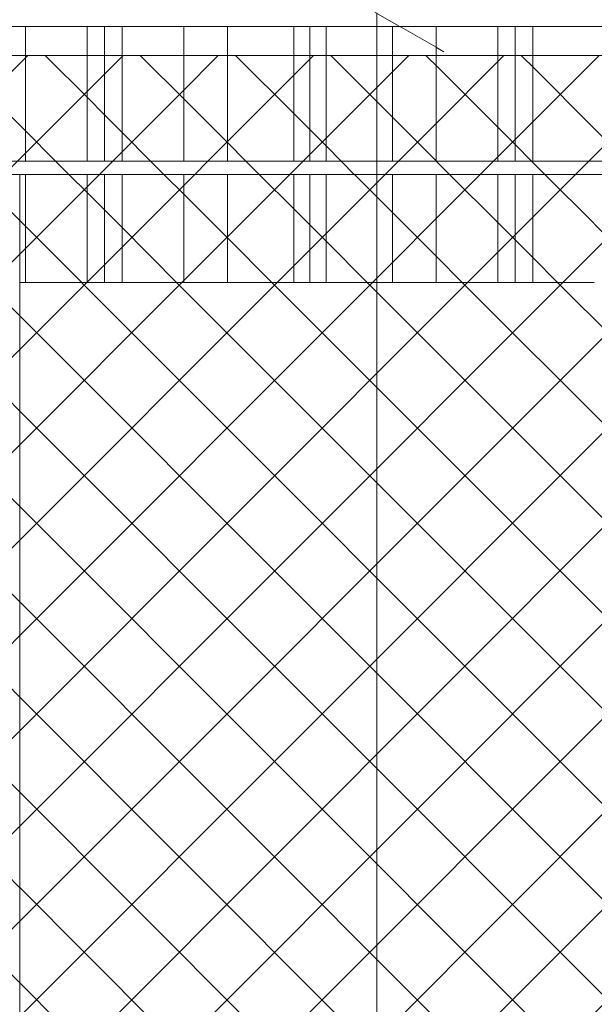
# Model space of a CAD drawing. Header units: millimetres. Extents: x 0 to 1917, y 0 to 847.
# Tile 177 of 230: x 944.52 to 953.06, y 698.38 to 712.99. Entities that reach past the tile are written whole.
import ezdxf

# ---------------------------------------------------------------- set-up
doc = ezdxf.new("R2010")
doc.units = ezdxf.units.MM
doc.header["$MEASUREMENT"] = 0
doc.set_wipeout_variables(frame=1)
doc.linetypes.add('Wipeout_Contour', pattern=[1000, 0, -1000])
for name, color, linetype in [('Cota.2D', 7, 'Continuous'), ('Interior - Mobiliário', 7, 'Continuous'), ('Linha & Trama.2D', 7, 'Continuous'), ('Parede.ARQ', 7, 'Continuous')]:
    doc.layers.add(name, color=color, linetype=linetype)

msp = doc.modelspace()

# ---------------------------------------------------------------- wipeouts: each hides what was drawn before it
at = {"color": 254, "linetype": 'Wipeout_Contour', "lineweight": 0, "ltscale": 4756.859959}
msp.add_wipeout([(953.058, 712.888), (952.143, 712.888), (952.143, 710.888), (953.058, 710.888)], dxfattribs=at).dxf.layer = 'Interior - Mobiliário'
at = {"color": 254, "linetype": 'Wipeout_Contour', "lineweight": 0, "ltscale": 4752.075097}
msp.add_wipeout([(952.143, 710.688), (952.143, 709.088), (953.058, 709.088), (953.058, 710.688)], dxfattribs=at).dxf.layer = 'Interior - Mobiliário'

# ---------------------------------------------------------------- next in the draw order: wipeouts: each hides what was drawn before it
at = {"color": 254, "linetype": 'Wipeout_Contour', "lineweight": 0, "ltscale": 4754.977888}
msp.add_wipeout([(952.143, 712.888), (951.883, 712.888), (951.883, 710.888), (952.143, 710.888)], dxfattribs=at).dxf.layer = 'Interior - Mobiliário'
at = {"color": 254, "linetype": 'Wipeout_Contour', "lineweight": 0, "ltscale": 4750.19113}
msp.add_wipeout([(951.883, 709.088), (952.143, 709.088), (952.143, 710.688), (951.883, 710.688)], dxfattribs=at).dxf.layer = 'Interior - Mobiliário'

# ---------------------------------------------------------------- next in the draw order: wipeouts: each hides what was drawn before it
at = {"color": 254, "linetype": 'Wipeout_Contour', "lineweight": 0, "ltscale": 4754.145038}
msp.add_wipeout([(951.623, 712.888), (951.623, 710.888), (951.883, 710.888), (951.883, 712.888)], dxfattribs=at).dxf.layer = 'Interior - Mobiliário'
at = {"color": 254, "linetype": 'Wipeout_Contour', "lineweight": 0, "ltscale": 4749.357442}
msp.add_wipeout([(951.623, 709.088), (951.883, 709.088), (951.883, 710.688), (951.623, 710.688)], dxfattribs=at).dxf.layer = 'Interior - Mobiliário'

# ---------------------------------------------------------------- next in the draw order: wipeouts: each hides what was drawn before it
at = {"color": 254, "linetype": 'Wipeout_Contour', "lineweight": 0, "ltscale": 4752.263271}
msp.add_wipeout([(950.708, 710.888), (951.623, 710.888), (951.623, 712.888), (950.708, 712.888)], dxfattribs=at).dxf.layer = 'Interior - Mobiliário'
at = {"color": 254, "linetype": 'Wipeout_Contour', "lineweight": 0, "ltscale": 4747.473777}
msp.add_wipeout([(950.708, 710.688), (950.708, 709.088), (951.623, 709.088), (951.623, 710.688)], dxfattribs=at).dxf.layer = 'Interior - Mobiliário'

# ---------------------------------------------------------------- next in the draw order: wipeouts: each hides what was drawn before it
at = {"color": 254, "linetype": 'Wipeout_Contour', "lineweight": 0, "ltscale": 4749.757805}
msp.add_wipeout([(950.708, 712.888), (950.058, 712.888), (950.058, 710.888), (950.708, 710.888)], dxfattribs=at).dxf.layer = 'Interior - Mobiliário'
at = {"color": 254, "linetype": 'Wipeout_Contour', "lineweight": 0, "ltscale": 4744.965781}
msp.add_wipeout([(950.058, 710.688), (950.058, 709.088), (950.708, 709.088), (950.708, 710.688)], dxfattribs=at).dxf.layer = 'Interior - Mobiliário'

# ---------------------------------------------------------------- next in the draw order: wipeouts: each hides what was drawn before it
at = {"color": 254, "linetype": 'Wipeout_Contour', "lineweight": 0, "ltscale": 4747.140968}
msp.add_wipeout([(950.058, 712.888), (949.073, 712.888), (949.073, 710.888), (950.058, 710.888)], dxfattribs=at).dxf.layer = 'Interior - Mobiliário'
at = {"color": 254, "linetype": 'Wipeout_Contour', "lineweight": 0, "ltscale": 4742.346301}
msp.add_wipeout([(949.073, 710.688), (949.073, 709.088), (950.058, 709.088), (950.058, 710.688)], dxfattribs=at).dxf.layer = 'Interior - Mobiliário'

# ---------------------------------------------------------------- next in the draw order: wipeouts: each hides what was drawn before it
at = {"color": 254, "linetype": 'Wipeout_Contour', "lineweight": 0, "ltscale": 4745.181075}
msp.add_wipeout([(948.833, 712.888), (948.833, 710.888), (949.073, 710.888), (949.073, 712.888)], dxfattribs=at).dxf.layer = 'Interior - Mobiliário'
at = {"color": 254, "linetype": 'Wipeout_Contour', "lineweight": 0, "ltscale": 4740.384425}
msp.add_wipeout([(948.833, 709.088), (949.073, 709.088), (949.073, 710.688), (948.833, 710.688)], dxfattribs=at).dxf.layer = 'Interior - Mobiliário'

# ---------------------------------------------------------------- next in the draw order: wipeouts: each hides what was drawn before it
at = {"color": 254, "linetype": 'Wipeout_Contour', "lineweight": 0, "ltscale": 4744.413178}
msp.add_wipeout([(948.593, 712.888), (948.593, 710.888), (948.833, 710.888), (948.833, 712.888)], dxfattribs=at).dxf.layer = 'Interior - Mobiliário'
at = {"color": 254, "linetype": 'Wipeout_Contour', "lineweight": 0, "ltscale": 4739.615751}
msp.add_wipeout([(948.593, 709.088), (948.833, 709.088), (948.833, 710.688), (948.593, 710.688)], dxfattribs=at).dxf.layer = 'Interior - Mobiliário'

# ---------------------------------------------------------------- next in the draw order: wipeouts: each hides what was drawn before it
at = {"color": 254, "linetype": 'Wipeout_Contour', "lineweight": 0, "ltscale": 4742.453592}
msp.add_wipeout([(947.608, 710.888), (948.593, 710.888), (948.593, 712.888), (947.608, 712.888)], dxfattribs=at).dxf.layer = 'Interior - Mobiliário'
at = {"color": 254, "linetype": 'Wipeout_Contour', "lineweight": 0, "ltscale": 4737.654182}
msp.add_wipeout([(947.608, 709.088), (948.593, 709.088), (948.593, 710.688), (947.608, 710.688)], dxfattribs=at).dxf.layer = 'Interior - Mobiliário'

# ---------------------------------------------------------------- next in the draw order: wipeouts: each hides what was drawn before it
at = {"color": 254, "linetype": 'Wipeout_Contour', "lineweight": 0, "ltscale": 4739.839124}
msp.add_wipeout([(946.958, 712.888), (946.958, 710.888), (947.608, 710.888), (947.608, 712.888)], dxfattribs=at).dxf.layer = 'Interior - Mobiliário'
at = {"color": 254, "linetype": 'Wipeout_Contour', "lineweight": 0, "ltscale": 4735.037063}
msp.add_wipeout([(947.608, 710.688), (946.958, 710.688), (946.958, 709.088), (947.608, 709.088)], dxfattribs=at).dxf.layer = 'Interior - Mobiliário'

# ---------------------------------------------------------------- next in the draw order: wipeouts: each hides what was drawn before it
at = {"color": 254, "linetype": 'Wipeout_Contour', "lineweight": 0, "ltscale": 4737.33726}
msp.add_wipeout([(946.043, 710.888), (946.958, 710.888), (946.958, 712.888), (946.043, 712.888)], dxfattribs=at).dxf.layer = 'Interior - Mobiliário'
at = {"color": 254, "linetype": 'Wipeout_Contour', "lineweight": 0, "ltscale": 4732.532661}
msp.add_wipeout([(946.043, 709.088), (946.958, 709.088), (946.958, 710.688), (946.043, 710.688)], dxfattribs=at).dxf.layer = 'Interior - Mobiliário'

# ---------------------------------------------------------------- next in the draw order: wipeouts: each hides what was drawn before it
at = {"color": 254, "linetype": 'Wipeout_Contour', "lineweight": 0, "ltscale": 4735.459537}
msp.add_wipeout([(946.043, 712.888), (945.783, 712.888), (945.783, 710.888), (946.043, 710.888)], dxfattribs=at).dxf.layer = 'Interior - Mobiliário'
at = {"color": 254, "linetype": 'Wipeout_Contour', "lineweight": 0, "ltscale": 4730.653033}
msp.add_wipeout([(945.783, 709.088), (946.043, 709.088), (946.043, 710.688), (945.783, 710.688)], dxfattribs=at).dxf.layer = 'Interior - Mobiliário'

# ---------------------------------------------------------------- next in the draw order: wipeouts: each hides what was drawn before it
at = {"color": 254, "linetype": 'Wipeout_Contour', "lineweight": 0, "ltscale": 4734.628615}
msp.add_wipeout([(945.523, 710.888), (945.783, 710.888), (945.783, 712.888), (945.523, 712.888)], dxfattribs=at).dxf.layer = 'Interior - Mobiliário'
at = {"color": 254, "linetype": 'Wipeout_Contour', "lineweight": 0, "ltscale": 4729.821266}
msp.add_wipeout([(945.523, 710.688), (945.523, 709.088), (945.783, 709.088), (945.783, 710.688)], dxfattribs=at).dxf.layer = 'Interior - Mobiliário'

# ---------------------------------------------------------------- next in the draw order: wipeouts: each hides what was drawn before it
at = {"color": 254, "linetype": 'Wipeout_Contour', "lineweight": 0, "ltscale": 4732.751203}
msp.add_wipeout([(944.608, 710.888), (945.523, 710.888), (945.523, 712.888), (944.608, 712.888)], dxfattribs=at).dxf.layer = 'Interior - Mobiliário'
at = {"color": 254, "linetype": 'Wipeout_Contour', "lineweight": 0, "ltscale": 4727.941944}
msp.add_wipeout([(944.608, 710.688), (944.608, 709.088), (945.523, 709.088), (945.523, 710.688)], dxfattribs=at).dxf.layer = 'Interior - Mobiliário'

# ---------------------------------------------------------------- next in the draw order: wipeouts: each hides what was drawn before it
at = {"color": 254, "linetype": 'Wipeout_Contour', "lineweight": 0, "ltscale": 4730.251547}
msp.add_wipeout([(944.608, 712.888), (943.958, 712.888), (943.958, 710.888), (944.608, 710.888)], dxfattribs=at).dxf.layer = 'Interior - Mobiliário'
at = {"color": 254, "linetype": 'Wipeout_Contour', "lineweight": 0, "ltscale": 4726.340792}
msp.add_wipeout([(944.522, 709.088), (944.608, 709.088), (944.608, 710.688), (944.522, 710.688)], dxfattribs=at).dxf.layer = 'Interior - Mobiliário'

# ---------------------------------------------------------------- next in the draw order: linework, layer by layer
at = {"layer": 'Linha & Trama.2D', "color": 8, "linetype": 'Continuous', "lineweight": 0}
msp.add_line((875.873, 712.458), (965.151, 712.458), dxfattribs=at)

# ---------------------------------------------------------------- next in the draw order: wipeouts: each hides what was drawn before it
at = {"color": 254, "linetype": 'Wipeout_Contour', "lineweight": 0, "ltscale": 4608.03968}
msp.add_wipeout([(842.499, 713.088), (842.499, 712.888), (965.648, 712.888), (965.648, 713.088)], dxfattribs=at).dxf.layer = 'Interior - Mobiliário'
at = {"color": 254, "linetype": 'Wipeout_Contour', "lineweight": 0, "ltscale": 4602.588903}
msp.add_wipeout([(842.499, 710.888), (842.499, 710.688), (965.648, 710.688), (965.648, 710.888)], dxfattribs=at).dxf.layer = 'Interior - Mobiliário'

# ---------------------------------------------------------------- next in the draw order: linework, layer by layer
at = {"layer": 'Cota.2D', "color": 7, "linetype": 'Continuous', "lineweight": 0}
msp.add_line((950.825, 712.51), (948.825, 713.665), dxfattribs=at)
at = {"layer": 'Interior - Mobiliário', "color": 124, "linetype": 'Continuous', "lineweight": 0}
for p, q in [((842.499, 712.888), (965.648, 712.888)), ((842.499, 710.888), (965.648, 710.888))]:
    msp.add_line(p, q, dxfattribs=at)
at = {"layer": 'Interior - Mobiliário', "color": 102, "linetype": 'Continuous', "lineweight": 0}
for p, q in [((944.608, 710.888), (944.608, 712.888)), ((945.523, 710.888), (945.523, 712.888)), ((945.783, 710.888), (945.783, 712.888)), ((946.043, 710.888), (946.043, 712.888)), ((946.958, 710.888), (946.958, 712.888)), ((947.608, 710.888), (947.608, 712.888)), ((948.593, 710.888), (948.593, 712.888)), ((948.833, 710.888), (948.833, 712.888)), ((949.073, 710.888), (949.073, 712.888)), ((950.058, 710.888), (950.058, 712.888)), ((950.708, 710.888), (950.708, 712.888)), ((951.623, 710.888), (951.623, 712.888)), ((951.883, 710.888), (951.883, 712.888)), ((952.143, 710.888), (952.143, 712.888))]:
    msp.add_line(p, q, dxfattribs=at)

# ---------------------------------------------------------------- next in the draw order: wipeouts: each hides what was drawn before it
at = {"color": 254, "linetype": 'Wipeout_Contour', "lineweight": 0, "ltscale": 4702.312532}
msp.add_wipeout([(944.322, 689.288), (944.522, 689.288), (944.522, 710.688), (944.322, 710.688)], dxfattribs=at).dxf.layer = 'Interior - Mobiliário'

# ---------------------------------------------------------------- next in the draw order: linework, layer by layer
at = {"layer": 'Interior - Mobiliário', "color": 124, "linetype": 'Continuous', "lineweight": 0}
msp.add_line((842.499, 710.688), (965.648, 710.688), dxfattribs=at)

# ---------------------------------------------------------------- next in the draw order: wipeouts: each hides what was drawn before it
at = {"color": 254, "linetype": 'Wipeout_Contour', "lineweight": 0, "ltscale": 4725.977077}
msp.add_wipeout([(944.522, 709.088), (944.522, 689.288), (960.197, 689.288), (960.197, 709.088)], dxfattribs=at).dxf.layer = 'Parede.ARQ'

# ---------------------------------------------------------------- next in the draw order: hatches: boundary and pattern name
at = {"layer": 'Linha & Trama.2D', "linetype": 'Continuous', "lineweight": 0}
h = msp.add_hatch(dxfattribs=at)
h.set_pattern_fill('GRELHA_5X5_DIAGONAL_0002', color=30, style=0, pattern_type=2)
h.set_pattern_definition([(45, (640.7151, 663.0876), (-0.7071068, 0.7071068), []), (135, (640.7151, 663.0876), (0.7071068, 0.7071068), [])])
h.paths.add_polyline_path([(842.893, 712.458), (842.893, 705.062), (874.044, 705.062), (874.044, 687.499), (894.519, 687.499), (965.151, 687.499), (965.151, 712.458), (875.873, 712.458)])
h.paths.add_polyline_path([(896.444, 689.37), (896.827, 689.665), (897.145, 689.797)], flags=0)
h.paths.add_polyline_path([(897.255, 690.08), (897.283, 690.287), (897.323, 690.257), (897.305, 689.863)], flags=0)
h.paths.add_polyline_path([(897.323, 690.257), (897.307, 690.756), (897.346, 690.742)], flags=0)

# ---------------------------------------------------------------- next in the draw order: linework, layer by layer
at = {"layer": 'Cota.2D', "color": 7, "linetype": 'Continuous', "lineweight": 0}
msp.add_line((949.825, 677.088), (949.825, 713.088), dxfattribs=at)
at = {"layer": 'Interior - Mobiliário', "color": 124, "linetype": 'Continuous', "lineweight": 0}
msp.add_line((944.522, 689.288), (944.522, 710.688), dxfattribs=at)
at = {"layer": 'Interior - Mobiliário', "color": 102, "linetype": 'Continuous', "lineweight": 0}
for p, q in [((944.608, 709.088), (944.608, 710.688)), ((945.523, 709.088), (945.523, 710.688)), ((945.783, 709.088), (945.783, 710.688)), ((946.043, 709.088), (946.043, 710.688)), ((946.958, 709.088), (946.958, 710.688)), ((947.608, 709.088), (947.608, 710.688)), ((948.593, 709.088), (948.593, 710.688)), ((948.833, 709.088), (948.833, 710.688)), ((949.073, 709.088), (949.073, 710.688)), ((950.058, 709.088), (950.058, 710.688)), ((950.708, 709.088), (950.708, 710.688)), ((951.623, 709.088), (951.623, 710.688)), ((951.883, 709.088), (951.883, 710.688)), ((952.143, 709.088), (952.143, 710.688)), ((944.608, 709.088), (944.522, 709.088)), ((945.523, 709.088), (944.608, 709.088)), ((945.783, 709.088), (945.523, 709.088)), ((946.043, 709.088), (945.783, 709.088)), ((946.958, 709.088), (946.043, 709.088)), ((947.608, 709.088), (946.958, 709.088)), ((948.593, 709.088), (947.608, 709.088)), ((948.833, 709.088), (948.593, 709.088)), ((949.073, 709.088), (948.833, 709.088)), ((950.058, 709.088), (949.073, 709.088)), ((950.708, 709.088), (950.058, 709.088)), ((951.623, 709.088), (950.708, 709.088)), ((951.883, 709.088), (951.623, 709.088)), ((952.143, 709.088), (951.883, 709.088)), ((953.058, 709.088), (952.143, 709.088))]:
    msp.add_line(p, q, dxfattribs=at)

doc.saveas('drawing.dxf')
